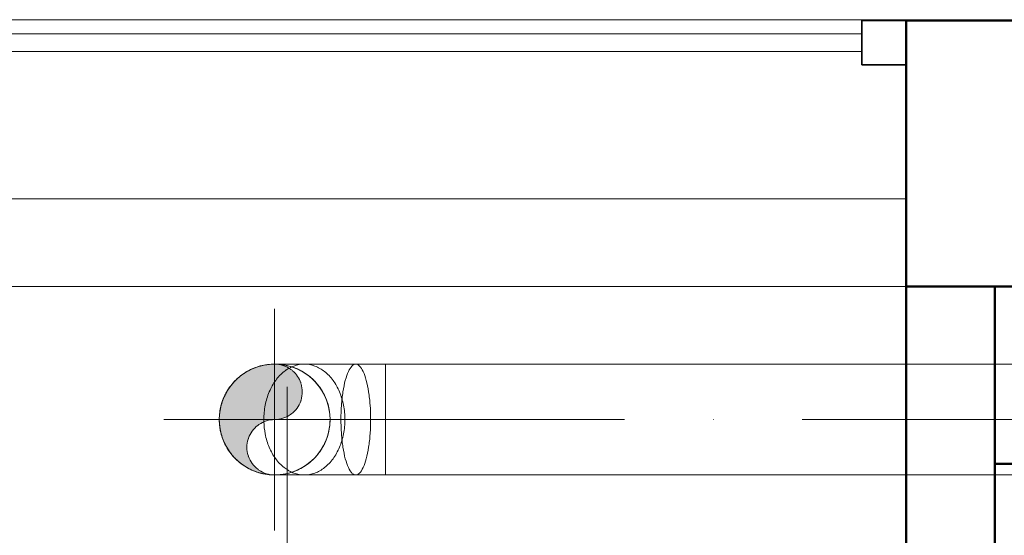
# Model space of a CAD drawing. Header units: millimetres. Extents: x 106 to 22495, y 2709 to 43185.
# Tile 63 of 76: x 14730 to 15841, y 42195 to 42777. Entities that reach past the tile are written whole.
import ezdxf

# ---------------------------------------------------------------- set-up
doc = ezdxf.new("R2010")
doc.units = ezdxf.units.MM
doc.linetypes.add('ADSK_Осевая', pattern=[700, 500, -100, 0, -100])
doc.linetypes.add('ADSK_Скрыто', pattern=[300, 150, -150])
for name, color, linetype, lineweight in [('A-COLS-____-MCUT', 52, 'Continuous', 50), ('A-COLS-____-OTLN', 52, 'Continuous', 20), ('A-DETL-____-HDLN', 90, 'ADSK_Скрыто', 9), ('A-GENM-____-MCUT', 13, 'Continuous', 50), ('A-GENM-____-OTLN', 13, 'Continuous', 20), ('A-GLAZ-____-MCUT', 151, 'Continuous', 35), ('A-GLAZ-____-OTLN', 151, 'Continuous', 20), ('A-WALL-____-MCUT', 113, 'Continuous', 50), ('A-WALL-____-OTLN', 113, 'Continuous', 20), ('M-HVAC-DUCT-CNTR', 70, 'ADSK_Осевая', 20), ('M-HVAC-DUCT-IDEN', 70, 'Continuous', 20), ('M-HVAC-DUCT-OTLN', 70, 'Continuous', 20), ('S-STRS-____-OTLN', 31, 'Continuous', 20)]:
    doc.layers.add(name, color=color, linetype=linetype, lineweight=lineweight)

# ---------------------------------------------------------------- blocks, each defined once
blk = doc.blocks.new('Family - 83 new-609544-В_Этаж 03_Вентиляция')
at = {"layer": 'S-STRS-____-OTLN', "color": 253}
blk.add_line((-1000, -3580), (1100, -3580), dxfattribs=at)
blk = doc.blocks.new('Family - Concrete - Structural-609545-В_Этаж 03_Вентиляция')
blk.add_blockref('Family - 83 new-609544-В_Этаж 03_Вентиляция', (0, 0))
blk = doc.blocks.new('Family - STAIR - 002-609548-В_Этаж 03_Вентиляция')
blk.add_blockref('Family - Concrete - Structural-609545-В_Этаж 03_Вентиляция', (0, 0))
blk = doc.blocks.new('Прямая форма - 83 new-611973-В_Этаж 03_Вентиляция')
at = {"layer": 'A-COLS-____-MCUT', "color": 9}
for p, q in [((26910.3, 42775.8), (26610.3, 42775.8)), ((26610.3, 42775.8), (26610.3, 42475.8)), ((26910.3, 42475.8), (26910.3, 42775.8)), ((26610.3, 42475.8), (26910.3, 42475.8))]:
    blk.add_line(p, q, dxfattribs=at)
blk = doc.blocks.new('Прямая форма - CRE - 002-611974-В_Этаж 03_Вентиляция')
blk.add_blockref('Прямая форма - 83 new-611973-В_Этаж 03_Вентиляция', (-26760.3, -42625.8))
blk = doc.blocks.new('Family - WD - 003-612003-В_Этаж 03_Вентиляция')
at = {"layer": 'A-GENM-____-MCUT', "lineweight": 9}
for p, q in [((1050, 1), (-1050, 1)), ((-1050, 1), (-1050, -201)), ((1050, -201), (1050, 1)), ((-1050, -201), (1050, -201))]:
    blk.add_line(p, q, dxfattribs=at)
blk = doc.blocks.new('Прямая форма - 83 new-612032-В_Этаж 03_Вентиляция')
at = {"layer": 'A-GLAZ-____-MCUT', "color": 53}
for p, q in [((50, 50), (0, 50)), ((0, 50), (0, 0)), ((50, 0), (50, 50)), ((2100, 50), (2050, 50)), ((2050, 50), (2050, 0)), ((2100, 0), (2100, 50)), ((0, 0), (50, 0)), ((2050, 0), (2100, 0))]:
    blk.add_line(p, q, dxfattribs=at)
at = {"layer": 'A-GLAZ-____-OTLN', "color": 253}
for p, q in [((2050, 35), (50, 35)), ((50, 15), (2050, 15))]:
    blk.add_line(p, q, dxfattribs=at)
blk = doc.blocks.new('Прямая форма - WD - 003-612033-В_Этаж 03_Вентиляция')
blk.add_blockref('Прямая форма - 83 new-612032-В_Этаж 03_Вентиляция', (0, 0))
blk = doc.blocks.new('Прямая форма - 83 new-612873-В_Этаж 03_Вентиляция')
at = {"layer": 'A-WALL-____-MCUT', "color": 9}
for p, q in [((0, 100), (0, 0)), ((1261.5, 100), (0, 100)), ((0, 0), (3800, 0))]:
    blk.add_line(p, q, dxfattribs=at)
blk = doc.blocks.new('Прямая форма - SW - 007-612874-В_Этаж 03_Вентиляция')
blk.add_blockref('Прямая форма - 83 new-612873-В_Этаж 03_Вентиляция', (0, 0))
blk = doc.blocks.new('Прямая форма - 83 new-612881-В_Этаж 03_Вентиляция')
at = {"layer": 'A-WALL-____-MCUT', "color": 9}
for p, q in [((900.3, 0), (100, 0)), ((100, 0), (100, -100)), ((900.3, -100), (900.3, 0)), ((100, -100), (705, -100)), ((727, -100), (740, -100)), ((760, -100), (897, -100))]:
    blk.add_line(p, q, dxfattribs=at)
blk = doc.blocks.new('Прямая форма - SW - 005-612882-В_Этаж 03_Вентиляция')
blk.add_blockref('Прямая форма - 83 new-612881-В_Этаж 03_Вентиляция', (0, 0))
blk = doc.blocks.new('Прямая форма - CRE - 002-613575-В_Этаж 03_Вентиляция')
blk.add_blockref('Прямая форма - 83 new-611973-В_Этаж 03_Вентиляция', (-26760.3, -42625.8))
blk = doc.blocks.new('83 new_ifc_RVT-1-В_Этаж 03_Вентиляция')
at = {"layer": 'A-COLS-____-OTLN', "color": 253, "lineweight": 20}
for name in ['Прямая форма - CRE - 002-611974-В_Этаж 03_Вентиляция', 'Прямая форма - CRE - 002-613575-В_Этаж 03_Вентиляция']:
    blk.add_blockref(name, (26760.3, 42625.8), dxfattribs=at)
at = {"layer": 'A-GENM-____-OTLN', "color": 253, "lineweight": 20}
blk.add_blockref('Family - WD - 003-612003-В_Этаж 03_Вентиляция', (25560.3, 42775.8), dxfattribs=at)
at = {"layer": 'A-GLAZ-____-OTLN', "color": 253, "lineweight": 20, "rotation": 180}
blk.add_blockref('Прямая форма - WD - 003-612033-В_Этаж 03_Вентиляция', (26610.3, 42775.8), dxfattribs=at)
at = {"layer": 'A-WALL-____-OTLN', "color": 253, "lineweight": 20, "rotation": 270}
blk.add_blockref('Прямая форма - SW - 007-612874-В_Этаж 03_Вентиляция', (26610.3, 42475.8), dxfattribs=at)
at = {"layer": 'A-WALL-____-OTLN', "color": 253, "lineweight": 20}
blk.add_blockref('Прямая форма - SW - 005-612882-В_Этаж 03_Вентиляция', (26610.3, 42275.8), dxfattribs=at)
at = {"layer": 'S-STRS-____-OTLN', "color": 253, "lineweight": 20, "rotation": 180}
blk.add_blockref('Family - STAIR - 002-609548-В_Этаж 03_Вентиляция', (25610.3, 38895.8), dxfattribs=at)
blk = doc.blocks.new('ADSK_Отвод_Круглый - Стандарт-V8-В_Этаж 03_Вентиляция')
at = {"layer": 'A-DETL-____-HDLN', "color": 161}
for points in [[(25912.3, 42382.7), (25912.8, 42383), (25913.3, 42383.3), (25913.9, 42383.6)], [(25914, 42383.7), (25914.2, 42383.8), (25914.4, 42383.9), (25914.7, 42384)], [(25916.3, 42384.9), (25916.6, 42385), (25916.9, 42385.1), (25917.1, 42385.3)], [(25908.5, 42380), (25908.6, 42380), (25908.6, 42380.1), (25908.7, 42380.1)], [(25913.9, 42268.1), (25913.6, 42268.3), (25913.3, 42268.5), (25913, 42268.7)], [(25916.7, 42266.7), (25916.4, 42266.9), (25916, 42267), (25915.7, 42267.2)]]:
    blk.add_open_spline(points, degree=3, dxfattribs=at)
at = {"layer": 'M-HVAC-DUCT-OTLN', "color": 5}
for p, q in [((25931.4, 42388.4), (25897.9, 42388.4)), ((25989.4, 42388.4), (25931.4, 42388.4)), ((26022.9, 42388.4), (25989.4, 42388.4)), ((26022.9, 42325.9), (26022.9, 42388.4)), ((26022.9, 42263.4), (26022.9, 42325.9)), ((25897.9, 42263.4), (25931.4, 42263.4)), ((25931.4, 42263.4), (25989.4, 42263.4)), ((25989.4, 42263.4), (26022.9, 42263.4))]:
    blk.add_line(p, q, dxfattribs=at)
at = {"layer": 'M-HVAC-DUCT-OTLN', "color": 151}
for p, q in [((26022.9, 42325.9), (26022.9, 42388.4)), ((26022.9, 42263.4), (26022.9, 42325.9))]:
    blk.add_line(p, q, dxfattribs=at)
at = {"layer": 'M-HVAC-DUCT-OTLN', "color": 8}
for start, end in [(105, 180), (180, 210)]:
    blk.add_arc((25897.9, 42325.9), 62.5, start, end, dxfattribs=at)
at = {"layer": 'M-HVAC-DUCT-OTLN', "color": 175}
for start, end in [(90, 105), (82.5, 90), (210, 262.5)]:
    blk.add_arc((25897.9, 42325.9), 62.5, start, end, dxfattribs=at)
at = {"layer": 'M-HVAC-DUCT-OTLN', "color": 171}
for start, end in [(0, 82.5), (270, 360), (262.5, 270)]:
    blk.add_arc((25897.9, 42325.9), 62.5, start, end, dxfattribs=at)
at = {"layer": 'M-HVAC-DUCT-OTLN', "color": 253}
for points in [[(25866.7, 42380), (25871.4, 42382.7), (25881.6, 42386.9), (25892.5, 42388.4), (25897.9, 42388.4)], [(25897.9, 42388.4), (25900.7, 42388.4), (25903.4, 42388.2), (25906.1, 42387.8)], [(25843.8, 42294.6), (25841.1, 42299.4), (25836.9, 42309.5), (25835.4, 42320.4), (25835.4, 42325.9)]]:
    blk.add_open_spline(points, degree=3, dxfattribs=at)
at = {"layer": 'M-HVAC-DUCT-OTLN', "color": 151}
for points, knots in [([(25906.1, 42387.8), (25908.8, 42387.5), (25916.8, 42385.9), (25929.5, 42380.6), (25942.6, 42370.6), (25952.7, 42357.5), (25959, 42342.2), (25960.4, 42331.3), (25960.4, 42325.9)], [0.0833333, 0.0833333, 0.0833333, 0.0833333, 0.1666667, 0.3333333, 0.5, 0.6666667, 0.8333333, 1, 1, 1, 1]), ([(25913, 42268.7), (25911.5, 42269.6), (25906.4, 42273.1), (25898.7, 42281.2), (25891.3, 42294.3), (25887, 42308.7), (25885.9, 42318.6), (25885.7, 42323.2)], [0.2641493, 0.2641493, 0.2641493, 0.2641493, 0.3333333, 0.5, 0.6666667, 0.8333333, 0.972331, 0.972331, 0.972331, 0.972331])]:
    blk.add_open_spline(points, degree=3, knots=knots, dxfattribs=at)
at = {"layer": 'M-HVAC-DUCT-OTLN', "color": 155}
for points in [[(25908.7, 42380.1), (25909.4, 42380.7), (25910.2, 42381.3), (25911, 42381.8)], [(25911.3, 42382), (25911.6, 42382.2), (25912, 42382.5), (25912.3, 42382.7)], [(25885.7, 42325.9), (25885.7, 42331.3), (25886.7, 42342.2), (25889.8, 42352.4), (25891.8, 42357.1)], [(25885.7, 42323.2), (25885.7, 42324.1), (25885.7, 42325), (25885.7, 42325.9)]]:
    blk.add_open_spline(points, degree=3, dxfattribs=at)
at = {"layer": 'M-HVAC-DUCT-OTLN', "color": 151}
for points in [[(25915.3, 42384.4), (25915.6, 42384.6), (25916, 42384.7), (25916.3, 42384.9)], [(25960.4, 42325.9), (25960.4, 42320.4), (25959, 42309.5), (25952.7, 42294.3), (25942.6, 42281.2), (25929.5, 42271.1), (25914.3, 42264.8), (25903.4, 42263.4), (25897.9, 42263.4)], [(25897.9, 42263.4), (25895.2, 42263.4), (25892.5, 42263.6), (25889.8, 42263.9)], [(25915.6, 42267.2), (25915.1, 42267.5), (25914.5, 42267.8), (25914, 42268.1)]]:
    blk.add_open_spline(points, degree=3, dxfattribs=at)
at = {"layer": 'M-HVAC-DUCT-OTLN', "color": 171}
for points, knots in [([(25917.2, 42385.3), (25918, 42385.6), (25922.6, 42387.5), (25927.4, 42388.4), (25931.4, 42388.4)], [0.7983789, 0.7983789, 0.7983789, 0.7983789, 0.8333333, 1, 1, 1, 1]), ([(25931.4, 42263.4), (25927.4, 42263.4), (25922.6, 42264.3), (25918, 42266.1), (25917.2, 42266.5)], [0, 0, 0, 0, 0.1666667, 0.2016211, 0.2016211, 0.2016211, 0.2016211])]:
    blk.add_open_spline(points, degree=3, knots=knots, dxfattribs=at)
at = {"layer": 'M-HVAC-DUCT-OTLN', "color": 5}
for points in [[(25931.4, 42388.4), (25935.4, 42388.4), (25943.4, 42386.9), (25954.6, 42380.6), (25964.1, 42370.6), (25971.5, 42357.5), (25976.1, 42342.2), (25977.2, 42331.3), (25977.2, 42325.9)], [(25989.4, 42388.4), (25990.9, 42388.4), (25993.8, 42386.9), (25997.9, 42380.6), (26001.4, 42370.6), (26004.1, 42357.5), (26005.8, 42342.2), (26006.2, 42331.3), (26006.2, 42325.9)], [(25977.2, 42325.9), (25977.2, 42320.4), (25976.1, 42309.5), (25971.5, 42294.3), (25964.1, 42281.2), (25954.6, 42271.1), (25943.4, 42264.8), (25935.4, 42263.4), (25931.4, 42263.4)], [(26006.2, 42325.9), (26006.2, 42320.4), (26005.8, 42309.5), (26004.1, 42294.3), (26001.4, 42281.2), (25997.9, 42271.1), (25993.8, 42264.8), (25990.9, 42263.4), (25989.4, 42263.4)]]:
    blk.add_open_spline(points, degree=3, dxfattribs=at)
at = {"layer": 'M-HVAC-DUCT-OTLN', "color": 171}
for points in [[(25972.7, 42325.9), (25972.7, 42331.3), (25973.1, 42342.2), (25974.8, 42357.5), (25977.5, 42370.6), (25981, 42380.6), (25985.1, 42386.9), (25987.9, 42388.4), (25989.4, 42388.4)], [(25985.1, 42265.5), (25983.7, 42266.9), (25981, 42271.1), (25977.5, 42281.2), (25974.8, 42294.3), (25973.1, 42309.5), (25972.7, 42320.4), (25972.7, 42325.9)], [(25989.4, 42263.4), (25988.1, 42263.4), (25986.9, 42263.9), (25985.6, 42265)]]:
    blk.add_open_spline(points, degree=3, dxfattribs=at)
at = {"layer": 'M-HVAC-DUCT-OTLN', "color": 254}
blk.add_open_spline([(25835.4, 42325.9), (25835.4, 42331.3), (25836.9, 42342.2), (25843.2, 42357.5), (25853.2, 42370.6), (25861.9, 42377.3), (25866.7, 42380)], degree=3, dxfattribs=at)
at = {"layer": 'M-HVAC-DUCT-OTLN', "color": 155}
for points, knots in [([(25891.9, 42357.3), (25893.9, 42362), (25898.7, 42370.6), (25905.1, 42377.3), (25908.5, 42380)], [0.3357686, 0.3357686, 0.3357686, 0.3357686, 0.5, 0.6666667, 0.6666667, 0.6666667, 0.6666667]), ([(25889.8, 42263.9), (25887.1, 42264.3), (25879, 42265.9), (25866.3, 42271.1), (25853.2, 42281.2), (25846.5, 42289.9), (25843.8, 42294.6)], [0.0833333, 0.0833333, 0.0833333, 0.0833333, 0.1666667, 0.3333333, 0.5, 0.6666667, 0.6666667, 0.6666667, 0.6666667])]:
    blk.add_open_spline(points, degree=3, knots=knots, dxfattribs=at)

msp = doc.modelspace()

# ---------------------------------------------------------------- hatches: boundary and pattern name
at = {"layer": 'M-HVAC-DUCT-OTLN', "lineweight": 5, "transparency": 33554560}
msp.add_hatch(color=256, dxfattribs=at).paths.add_polyline_path([(15009.4, 42264.4), (15001.9, 42267.6), (14995.4, 42272.5), (14990.4, 42279), (14987.3, 42286.5), (14986.2, 42294.6), (14987.3, 42302.7), (14990.4, 42310.3), (14995.4, 42316.7), (15001.9, 42321.7), (15010.1, 42324.9), (15025.6, 42326.9), (15033.1, 42330.1), (15039.6, 42335), (15044.5, 42341.5), (15047.7, 42349), (15048.7, 42357.1), (15047.7, 42365.2), (15044.5, 42372.8), (15039.6, 42379.2), (15033.1, 42384.2), (15025.6, 42387.3), (15016.3, 42388.2), (15001.3, 42386.3), (14986.2, 42380), (14973.3, 42370.1), (14963.4, 42357.1), (14957.1, 42342.1), (14955.1, 42324.9), (14957.1, 42309.7), (14963.4, 42294.6), (14973.3, 42281.7), (14986.2, 42271.8), (15001.3, 42265.5)])

# ---------------------------------------------------------------- linework, layer by layer
at = {"layer": 'M-HVAC-DUCT-CNTR', "color": 5}
for p, q in [((15017.5, 42200.9), (15017.5, 42450.9)), ((14892.5, 42325.9), (15142.5, 42325.9)), ((15142.5, 42325.9), (15079.4, 42325.9)), ((16112.5, 42325.9), (15142.5, 42325.9))]:
    msp.add_line(p, q, dxfattribs=at)
at = {"layer": 'M-HVAC-DUCT-CNTR', "color": 171}
msp.add_line((15079.4, 42325.9), (15017.5, 42325.9), dxfattribs=at)
at = {"layer": 'M-HVAC-DUCT-CNTR', "color": 151}
msp.add_line((16112.5, 42325.9), (15142.5, 42325.9), dxfattribs=at)
at = {"layer": 'M-HVAC-DUCT-IDEN'}
msp.add_line((15031.7, 42362.6), (15031.7, 41288.2), dxfattribs=at)
at = {"layer": 'M-HVAC-DUCT-OTLN', "color": 5}
for p, q in [((16112.5, 42388.4), (15142.5, 42388.4)), ((15142.5, 42263.4), (16112.5, 42263.4))]:
    msp.add_line(p, q, dxfattribs=at)
at = {"layer": 'M-HVAC-DUCT-OTLN', "color": 151}
msp.add_line((15142.5, 42388.4), (15142.5, 42263.4), dxfattribs=at)
at = {"layer": 'M-HVAC-DUCT-OTLN', "color": 174}
for centre, radius, start, end in [((15017.5, 42325.9), 62.5, 105.1176, 126.2008), ((15017.5, 42325.9), 62.5, 103.6312, 105.0559), ((15017.5, 42325.9), 62.5, 90, 101.0036), ((15017.5, 42357.1), 31.3, 55.4331, 90), ((15017.5, 42325.9), 62.5, 81.7187, 88.1121), ((15017.5, 42357.1), 31.2, 49.9047, 52.3157), ((15017.5, 42325.9), 62.5, 135.373, 152.8285), ((15017.5, 42325.9), 62.5, 130.583, 135.2068), ((15017.5, 42357.1), 31.2, 19.3655, 48.5942), ((15017.5, 42357.1), 31.2, 342.833, 17.167), ((15017.5, 42325.9), 62.5, 156.6941, 165.2718), ((15017.5, 42325.9), 62.5, 165.5128, 180), ((15017.5, 42357.1), 31.3, 307.6843, 340.6345), ((15017.5, 42325.9), 62.5, 180, 195.3146), ((15017.5, 42357.1), 31.2, 270, 304.5669), ((15017.5, 42294.6), 31.2, 124.5669, 127.6843), ((15017.5, 42325.9), 62.5, 195.701, 203.3059), ((15017.5, 42294.6), 31.3, 160.6345, 162), ((15017.5, 42325.9), 62.5, 207.1715, 210.2507), ((15017.5, 42325.9), 62.5, 210.6005, 224.9184), ((15017.5, 42325.9), 62.5, 225.424, 229.417), ((15017.5, 42294.6), 31.3, 198, 199.3655), ((15017.5, 42325.9), 62.5, 233.7992, 256.3688), ((15017.5, 42294.6), 31.2, 232.3157, 235.4331), ((15017.5, 42325.9), 62.5, 258.9964, 261.402)]:
    msp.add_arc(centre, radius, start, end, dxfattribs=at)
at = {"layer": 'M-HVAC-DUCT-OTLN', "color": 5}
for centre, radius, start, end in [((15017.5, 42325.9), 62.5, 101.0036, 103.6312), ((15017.5, 42325.9), 62.5, 0, 81.402), ((15017.5, 42357.1), 31.2, 52.3157, 55.4331), ((15017.5, 42325.9), 62.5, 126.2008, 130.583), ((15017.5, 42357.1), 31.3, 18, 19.3655), ((15017.5, 42325.9), 62.5, 152.8285, 156.6941), ((15017.5, 42357.1), 31.3, 340.6345, 342), ((15017.5, 42294.6), 31.2, 90, 124.5669), ((15017.5, 42325.9), 62.5, 261.402, 0), ((15017.5, 42357.1), 31.2, 304.5669, 307.6843), ((15017.5, 42294.6), 31.2, 127.6843, 160.6345), ((15017.5, 42294.6), 31.3, 162.833, 197.167), ((15017.5, 42325.9), 62.5, 203.3059, 207.1715), ((15017.5, 42294.6), 31.2, 199.3655, 232.3157), ((15017.5, 42325.9), 62.5, 229.417, 233.7992), ((15017.5, 42294.6), 31.3, 235.4331, 270), ((15017.5, 42325.9), 62.5, 256.3688, 258.9964)]:
    msp.add_arc(centre, radius, start, end, dxfattribs=at)

# ---------------------------------------------------------------- block references
at = {"lineweight": 9}
msp.add_blockref('83 new_ifc_RVT-1-В_Этаж 03_Вентиляция', (-10880.4, 0), dxfattribs=at)
at = {"layer": 'A-DETL-____-HDLN', "color": 161}
msp.add_blockref('ADSK_Отвод_Круглый - Стандарт-V8-В_Этаж 03_Вентиляция', (-10880.4, 0), dxfattribs=at)

doc.saveas('drawing.dxf')
